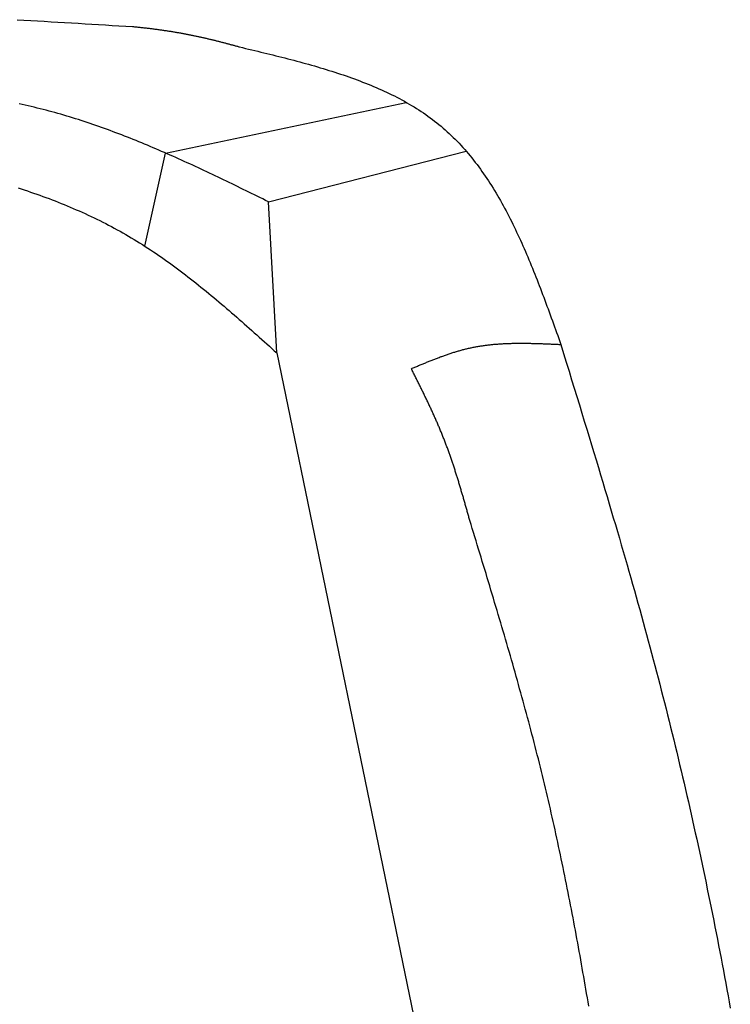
# Model space of a CAD drawing. Extents: x 1073 to 6773, y 6141 to 11616.
# Tile 40 of 50: x 5037 to 5353, y 9317 to 9755. Entities that reach past the tile are written whole.
import ezdxf

# ---------------------------------------------------------------- set-up
doc = ezdxf.new("R2010")
doc.units = 0
doc.layers.add('CAR', color=10, linetype='CONTINUOUS')

msp = doc.modelspace()

# ---------------------------------------------------------------- linework, layer by layer
at = {"layer": 'CAR'}
for p, q in [((5102.09, 9695.54), (5209.12, 9718.05)), ((5092.86, 9654.17), (5102.09, 9695.54)), ((5147.79, 9673.91), (5235.78, 9696.32)), ((5151.55, 9606.69), (5147.79, 9673.91)), ((5151.55, 9606.69), (5245.65, 9150.85))]:
    msp.add_line(p, q, dxfattribs=at)
for points in [[(5036.12, 9754.81, 0), (5039.13, 9754.63, 0), (5042.15, 9754.45, 0), (5045.17, 9754.27, 0), (5048.18, 9754.09, 0), (5051.2, 9753.92, 0), (5054.22, 9753.74, 0), (5057.23, 9753.56, 0), (5060.25, 9753.38, 0), (5063.27, 9753.2, 0), (5066.28, 9753.02, 0), (5069.3, 9752.84, 0), (5072.32, 9752.66, 0), (5075.33, 9752.48, 0), (5078.35, 9752.3, 0), (5081.37, 9752.12, 0), (5084.38, 9751.95, 0), (5087.4, 9751.77, 0)], [(5087.4, 9751.77, 0), (5087.87, 9751.72, 0), (5088.35, 9751.68, 0), (5088.82, 9751.63, 0), (5089.29, 9751.58, 0), (5089.75, 9751.54, 0), (5090.22, 9751.49, 0), (5090.68, 9751.44, 0), (5091.14, 9751.39, 0), (5091.59, 9751.34, 0), (5092.05, 9751.3, 0), (5092.5, 9751.25, 0), (5092.95, 9751.19, 0), (5093.4, 9751.14, 0), (5093.85, 9751.09, 0), (5094.29, 9751.04, 0), (5094.73, 9750.99, 0), (5095.17, 9750.93, 0), (5095.61, 9750.88, 0), (5096.05, 9750.83, 0), (5096.48, 9750.77, 0), (5096.91, 9750.72, 0), (5097.34, 9750.66, 0), (5097.77, 9750.6, 0), (5098.2, 9750.55, 0), (5098.62, 9750.49, 0), (5099.05, 9750.43, 0), (5099.47, 9750.37, 0), (5099.88, 9750.31, 0), (5100.3, 9750.26, 0), (5100.72, 9750.2, 0), (5101.13, 9750.14, 0), (5101.54, 9750.07, 0), (5101.95, 9750.01, 0), (5102.36, 9749.95, 0), (5102.77, 9749.89, 0), (5103.17, 9749.83, 0), (5103.57, 9749.77, 0), (5103.97, 9749.7, 0), (5104.37, 9749.64, 0), (5104.77, 9749.57, 0), (5105.17, 9749.51, 0), (5105.56, 9749.44, 0), (5105.95, 9749.38, 0), (5106.34, 9749.31, 0), (5106.73, 9749.25, 0), (5107.12, 9749.18, 0), (5107.51, 9749.11, 0), (5107.89, 9749.05, 0), (5108.28, 9748.98, 0), (5108.66, 9748.91, 0), (5109.04, 9748.84, 0), (5109.42, 9748.77, 0), (5109.8, 9748.7, 0), (5110.17, 9748.63, 0), (5110.55, 9748.56, 0), (5110.92, 9748.49, 0), (5111.29, 9748.42, 0), (5111.66, 9748.35, 0), (5112.03, 9748.28, 0), (5112.4, 9748.2, 0), (5112.77, 9748.13, 0), (5113.13, 9748.06, 0), (5113.5, 9747.98, 0), (5113.86, 9747.91, 0), (5114.22, 9747.84, 0), (5114.58, 9747.76, 0), (5114.94, 9747.69, 0), (5115.3, 9747.61, 0), (5115.66, 9747.54, 0), (5116.02, 9747.46, 0), (5116.37, 9747.39, 0), (5116.72, 9747.31, 0), (5117.08, 9747.23, 0), (5117.43, 9747.16, 0), (5117.78, 9747.08, 0), (5118.13, 9747, 0), (5118.48, 9746.92, 0), (5118.82, 9746.84, 0), (5119.17, 9746.77, 0), (5119.52, 9746.69, 0), (5119.86, 9746.61, 0), (5120.2, 9746.53, 0), (5120.55, 9746.45, 0), (5120.89, 9746.37, 0), (5121.23, 9746.29, 0), (5121.57, 9746.21, 0), (5121.91, 9746.13, 0), (5122.25, 9746.05, 0), (5122.59, 9745.96, 0), (5122.92, 9745.88, 0), (5123.26, 9745.8, 0), (5123.59, 9745.72, 0), (5123.93, 9745.64, 0), (5124.26, 9745.55, 0), (5124.6, 9745.47, 0), (5124.93, 9745.39, 0), (5125.26, 9745.3, 0), (5125.59, 9745.22, 0), (5125.92, 9745.14, 0), (5126.25, 9745.05, 0), (5126.58, 9744.97, 0), (5126.91, 9744.88, 0), (5127.24, 9744.8, 0), (5127.56, 9744.71, 0), (5127.89, 9744.63, 0), (5128.22, 9744.54, 0), (5128.54, 9744.46, 0), (5128.87, 9744.37, 0), (5129.19, 9744.29, 0), (5129.52, 9744.2, 0), (5129.84, 9744.11, 0), (5130.17, 9744.03, 0), (5130.49, 9743.94, 0), (5130.81, 9743.85, 0), (5131.14, 9743.77, 0), (5131.46, 9743.68, 0), (5131.78, 9743.59, 0), (5132.1, 9743.5, 0), (5132.42, 9743.42, 0), (5132.74, 9743.33, 0), (5133.06, 9743.24, 0), (5133.38, 9743.15, 0), (5133.71, 9743.06, 0), (5134.03, 9742.97, 0), (5134.35, 9742.89, 0), (5134.66, 9742.8, 0), (5134.98, 9742.71, 0)], [(5134.98, 9742.71, 0), (5136.33, 9742.39, 0), (5137.68, 9742.07, 0), (5139.02, 9741.74, 0), (5140.37, 9741.42, 0), (5141.72, 9741.1, 0), (5143.06, 9740.77, 0), (5144.4, 9740.45, 0), (5145.75, 9740.12, 0), (5147.09, 9739.8, 0), (5148.43, 9739.47, 0), (5149.77, 9739.14, 0), (5151.1, 9738.8, 0), (5152.44, 9738.47, 0), (5153.77, 9738.13, 0), (5155.1, 9737.79, 0), (5156.43, 9737.45, 0), (5157.76, 9737.11, 0), (5159.08, 9736.76, 0), (5160.4, 9736.41, 0), (5161.72, 9736.06, 0), (5163.04, 9735.7, 0), (5164.35, 9735.34, 0), (5165.66, 9734.97, 0), (5166.96, 9734.61, 0), (5168.27, 9734.23, 0), (5169.56, 9733.86, 0), (5170.86, 9733.48, 0), (5172.15, 9733.09, 0), (5173.43, 9732.7, 0), (5174.72, 9732.3, 0), (5175.99, 9731.9, 0), (5177.27, 9731.5, 0), (5178.53, 9731.09, 0), (5179.8, 9730.67, 0), (5181.05, 9730.25, 0), (5182.31, 9729.82, 0), (5183.55, 9729.39, 0), (5184.8, 9728.94, 0), (5186.03, 9728.5, 0), (5187.26, 9728.04, 0), (5188.49, 9727.58, 0), (5189.7, 9727.11, 0), (5190.92, 9726.64, 0), (5192.12, 9726.16, 0), (5193.32, 9725.67, 0), (5194.51, 9725.17, 0), (5195.7, 9724.67, 0), (5196.88, 9724.15, 0), (5198.05, 9723.63, 0), (5199.21, 9723.1, 0), (5200.37, 9722.56, 0), (5201.52, 9722.02, 0), (5202.66, 9721.46, 0), (5203.79, 9720.9, 0), (5204.91, 9720.32, 0), (5206.03, 9719.74, 0), (5207.14, 9719.15, 0), (5208.24, 9718.54, 0), (5209.33, 9717.93, 0), (5210.41, 9717.31, 0), (5211.49, 9716.68, 0), (5212.55, 9716.03, 0), (5213.61, 9715.38, 0), (5214.65, 9714.72, 0), (5215.69, 9714.04, 0), (5216.71, 9713.36, 0), (5217.73, 9712.66, 0), (5218.74, 9711.95, 0), (5219.73, 9711.23, 0), (5220.72, 9710.5, 0), (5221.69, 9709.75, 0), (5222.66, 9709, 0), (5223.61, 9708.23, 0), (5224.56, 9707.45, 0), (5225.49, 9706.66, 0), (5226.41, 9705.85, 0), (5227.32, 9705.03, 0), (5228.22, 9704.2, 0), (5229.11, 9703.36, 0), (5229.99, 9702.51, 0), (5230.86, 9701.64, 0), (5231.72, 9700.77, 0), (5232.57, 9699.88, 0), (5233.41, 9698.98, 0), (5234.24, 9698.07, 0), (5235.06, 9697.15, 0), (5235.87, 9696.22, 0), (5236.67, 9695.28, 0), (5237.46, 9694.32, 0), (5238.24, 9693.36, 0), (5239.02, 9692.39, 0), (5239.78, 9691.4, 0), (5240.54, 9690.41, 0), (5241.29, 9689.41, 0), (5242.03, 9688.4, 0), (5242.76, 9687.37, 0), (5243.48, 9686.34, 0), (5244.2, 9685.3, 0), (5244.9, 9684.25, 0), (5245.6, 9683.2, 0), (5246.3, 9682.13, 0), (5246.98, 9681.05, 0), (5247.66, 9679.97, 0), (5248.33, 9678.88, 0), (5248.99, 9677.78, 0), (5249.65, 9676.67, 0), (5250.3, 9675.56, 0), (5250.94, 9674.43, 0), (5251.57, 9673.3, 0), (5252.2, 9672.16, 0), (5252.83, 9671.02, 0), (5253.44, 9669.87, 0), (5254.05, 9668.71, 0), (5254.66, 9667.54, 0), (5255.26, 9666.37, 0), (5255.85, 9665.19, 0), (5256.44, 9664, 0), (5257.02, 9662.81, 0), (5257.6, 9661.62, 0), (5258.17, 9660.41, 0), (5258.74, 9659.2, 0), (5259.3, 9657.99, 0), (5259.85, 9656.77, 0), (5260.41, 9655.54, 0), (5260.96, 9654.31, 0), (5261.5, 9653.08, 0), (5262.04, 9651.84, 0), (5262.57, 9650.59, 0), (5263.1, 9649.34, 0), (5263.63, 9648.09, 0), (5264.15, 9646.83, 0), (5264.67, 9645.56, 0), (5265.19, 9644.3, 0), (5265.7, 9643.03, 0), (5266.21, 9641.75, 0), (5266.72, 9640.48, 0), (5267.22, 9639.19, 0), (5267.72, 9637.91, 0), (5268.22, 9636.62, 0), (5268.72, 9635.33, 0), (5269.21, 9634.04, 0), (5269.7, 9632.74, 0), (5270.19, 9631.45, 0), (5270.68, 9630.15, 0), (5271.16, 9628.84, 0), (5271.64, 9627.54, 0), (5272.13, 9626.23, 0), (5272.61, 9624.92, 0), (5273.08, 9623.61, 0), (5273.56, 9622.3, 0), (5274.04, 9620.99, 0), (5274.51, 9619.67, 0), (5274.98, 9618.36, 0), (5275.46, 9617.04, 0), (5275.93, 9615.73, 0), (5276.4, 9614.41, 0), (5276.87, 9613.09, 0), (5277.34, 9611.77, 0), (5277.81, 9610.45, 0)], [(5147.79, 9673.91, 0), (5146.55, 9674.52, 0), (5145.31, 9675.13, 0), (5144.06, 9675.74, 0), (5142.82, 9676.35, 0), (5141.58, 9676.96, 0), (5140.34, 9677.57, 0), (5139.09, 9678.18, 0), (5137.85, 9678.78, 0), (5136.6, 9679.39, 0), (5135.36, 9680, 0), (5134.12, 9680.6, 0), (5132.87, 9681.21, 0), (5131.63, 9681.81, 0), (5130.38, 9682.41, 0), (5129.14, 9683.02, 0), (5127.89, 9683.62, 0), (5126.64, 9684.21, 0), (5125.4, 9684.81, 0), (5124.15, 9685.41, 0), (5122.9, 9686, 0), (5121.66, 9686.59, 0), (5120.41, 9687.18, 0), (5119.16, 9687.77, 0), (5117.91, 9688.36, 0), (5116.66, 9688.94, 0), (5115.41, 9689.52, 0), (5114.16, 9690.1, 0), (5112.91, 9690.68, 0), (5111.65, 9691.26, 0), (5110.4, 9691.83, 0), (5109.15, 9692.4, 0), (5107.89, 9692.96, 0), (5106.63, 9693.53, 0), (5105.38, 9694.09, 0), (5104.12, 9694.65, 0), (5102.86, 9695.2, 0), (5101.6, 9695.75, 0), (5100.35, 9696.3, 0), (5099.08, 9696.85, 0), (5097.82, 9697.39, 0), (5096.56, 9697.93, 0), (5095.3, 9698.46, 0), (5094.03, 9698.99, 0), (5092.77, 9699.52, 0), (5091.5, 9700.04, 0), (5090.23, 9700.56, 0), (5088.96, 9701.08, 0), (5087.69, 9701.59, 0), (5086.42, 9702.1, 0), (5085.15, 9702.6, 0), (5083.88, 9703.1, 0), (5082.6, 9703.59, 0), (5081.33, 9704.08, 0), (5080.05, 9704.57, 0), (5078.77, 9705.04, 0), (5077.49, 9705.52, 0), (5076.21, 9705.99, 0), (5074.93, 9706.45, 0), (5073.65, 9706.91, 0), (5072.36, 9707.37, 0), (5071.07, 9707.82, 0), (5069.79, 9708.26, 0), (5068.5, 9708.7, 0), (5067.21, 9709.13, 0), (5065.91, 9709.56, 0), (5064.62, 9709.98, 0), (5063.32, 9710.4, 0), (5062.03, 9710.81, 0), (5060.73, 9711.21, 0), (5059.43, 9711.61, 0), (5058.13, 9712, 0), (5056.82, 9712.39, 0), (5055.52, 9712.76, 0), (5054.21, 9713.14, 0), (5052.9, 9713.5, 0), (5051.59, 9713.86, 0), (5050.28, 9714.22, 0), (5048.96, 9714.56, 0), (5047.65, 9714.9, 0), (5046.33, 9715.24, 0), (5045.01, 9715.56, 0), (5043.69, 9715.89, 0), (5042.37, 9716.2, 0), (5041.04, 9716.51, 0), (5039.72, 9716.82, 0), (5038.39, 9717.11, 0), (5037.06, 9717.41, 0)], [(5036.5, 9680.05, 0), (5037.89, 9679.6, 0), (5039.29, 9679.14, 0), (5040.67, 9678.68, 0), (5042.06, 9678.21, 0), (5043.44, 9677.74, 0), (5044.82, 9677.26, 0), (5046.19, 9676.77, 0), (5047.56, 9676.28, 0), (5048.93, 9675.77, 0), (5050.29, 9675.27, 0), (5051.65, 9674.75, 0), (5053.01, 9674.23, 0), (5054.36, 9673.7, 0), (5055.71, 9673.16, 0), (5057.06, 9672.62, 0), (5058.4, 9672.07, 0), (5059.74, 9671.51, 0), (5061.07, 9670.94, 0), (5062.4, 9670.37, 0), (5063.73, 9669.79, 0), (5065.05, 9669.2, 0), (5066.37, 9668.6, 0), (5067.68, 9668, 0), (5068.99, 9667.38, 0), (5070.3, 9666.76, 0), (5071.6, 9666.13, 0), (5072.9, 9665.49, 0), (5074.19, 9664.85, 0), (5075.48, 9664.19, 0), (5076.76, 9663.52, 0), (5078.04, 9662.85, 0), (5079.31, 9662.17, 0), (5080.58, 9661.48, 0), (5081.85, 9660.78, 0), (5083.11, 9660.07, 0), (5084.36, 9659.35, 0), (5085.62, 9658.62, 0), (5086.86, 9657.88, 0), (5088.1, 9657.14, 0), (5089.34, 9656.38, 0), (5090.57, 9655.62, 0), (5091.8, 9654.84, 0), (5093.02, 9654.06, 0), (5094.24, 9653.27, 0), (5095.46, 9652.47, 0), (5096.67, 9651.67, 0), (5097.87, 9650.85, 0), (5099.08, 9650.03, 0), (5100.27, 9649.2, 0), (5101.47, 9648.36, 0), (5102.66, 9647.52, 0), (5103.85, 9646.67, 0), (5105.03, 9645.81, 0), (5106.21, 9644.94, 0), (5107.39, 9644.07, 0), (5108.56, 9643.19, 0), (5109.73, 9642.31, 0), (5110.9, 9641.42, 0), (5112.06, 9640.52, 0), (5113.23, 9639.62, 0), (5114.38, 9638.71, 0), (5115.54, 9637.8, 0), (5116.69, 9636.88, 0), (5117.84, 9635.96, 0), (5118.99, 9635.03, 0), (5120.14, 9634.09, 0), (5121.28, 9633.16, 0), (5122.42, 9632.21, 0), (5123.56, 9631.27, 0), (5124.69, 9630.32, 0), (5125.83, 9629.36, 0), (5126.96, 9628.4, 0), (5128.09, 9627.44, 0), (5129.22, 9626.47, 0), (5130.35, 9625.5, 0), (5131.47, 9624.53, 0), (5132.6, 9623.56, 0), (5133.72, 9622.58, 0), (5134.84, 9621.6, 0), (5135.96, 9620.62, 0), (5137.08, 9619.63, 0), (5138.2, 9618.64, 0), (5139.31, 9617.65, 0), (5140.43, 9616.66, 0), (5141.54, 9615.67, 0), (5142.66, 9614.68, 0), (5143.77, 9613.68, 0), (5144.88, 9612.68, 0), (5146, 9611.69, 0), (5147.11, 9610.69, 0), (5148.22, 9609.69, 0), (5149.33, 9608.69, 0), (5150.44, 9607.69, 0), (5151.55, 9606.69, 0)], [(5211.36, 9599.7, 0), (5211.75, 9599.87, 0), (5212.15, 9600.04, 0), (5212.55, 9600.21, 0), (5212.95, 9600.38, 0), (5213.35, 9600.54, 0), (5213.75, 9600.71, 0), (5214.15, 9600.88, 0), (5214.54, 9601.05, 0), (5214.94, 9601.21, 0), (5215.34, 9601.38, 0), (5215.74, 9601.55, 0), (5216.14, 9601.71, 0), (5216.54, 9601.88, 0), (5216.94, 9602.04, 0), (5217.34, 9602.21, 0), (5217.74, 9602.37, 0), (5218.14, 9602.54, 0), (5218.54, 9602.7, 0), (5218.94, 9602.86, 0), (5219.34, 9603.02, 0), (5219.74, 9603.18, 0), (5220.14, 9603.34, 0), (5220.54, 9603.5, 0), (5220.94, 9603.66, 0), (5221.34, 9603.82, 0), (5221.74, 9603.97, 0), (5222.14, 9604.13, 0), (5222.54, 9604.28, 0), (5222.94, 9604.44, 0), (5223.34, 9604.59, 0), (5223.75, 9604.74, 0), (5224.15, 9604.89, 0), (5224.55, 9605.04, 0), (5224.95, 9605.18, 0), (5225.36, 9605.33, 0), (5225.76, 9605.48, 0), (5226.16, 9605.62, 0), (5226.57, 9605.76, 0), (5226.97, 9605.9, 0), (5227.37, 9606.04, 0), (5227.78, 9606.18, 0), (5228.18, 9606.32, 0), (5228.59, 9606.45, 0), (5228.99, 9606.58, 0), (5229.4, 9606.72, 0), (5229.81, 9606.85, 0), (5230.21, 9606.97, 0), (5230.62, 9607.1, 0), (5231.03, 9607.22, 0), (5231.43, 9607.35, 0), (5231.84, 9607.47, 0), (5232.25, 9607.59, 0), (5232.66, 9607.7, 0), (5233.07, 9607.82, 0), (5233.47, 9607.93, 0), (5233.88, 9608.04, 0), (5234.29, 9608.15, 0), (5234.71, 9608.26, 0), (5235.12, 9608.36, 0), (5235.53, 9608.47, 0), (5235.94, 9608.57, 0), (5236.35, 9608.66, 0), (5236.76, 9608.76, 0), (5237.18, 9608.85, 0), (5237.59, 9608.94, 0), (5238, 9609.03, 0), (5238.42, 9609.12, 0), (5238.83, 9609.2, 0), (5239.25, 9609.28, 0), (5239.66, 9609.36, 0), (5240.08, 9609.44, 0), (5240.5, 9609.51, 0), (5240.91, 9609.59, 0), (5241.33, 9609.66, 0), (5241.75, 9609.73, 0), (5242.17, 9609.79, 0), (5242.59, 9609.86, 0), (5243.01, 9609.92, 0), (5243.42, 9609.98, 0), (5243.84, 9610.04, 0), (5244.26, 9610.09, 0), (5244.69, 9610.15, 0), (5245.11, 9610.2, 0), (5245.53, 9610.25, 0), (5245.95, 9610.3, 0), (5246.37, 9610.35, 0), (5246.79, 9610.39, 0), (5247.22, 9610.43, 0), (5247.64, 9610.48, 0), (5248.06, 9610.52, 0), (5248.49, 9610.55, 0), (5248.91, 9610.59, 0), (5249.33, 9610.62, 0), (5249.76, 9610.66, 0), (5250.18, 9610.69, 0), (5250.61, 9610.72, 0), (5251.04, 9610.75, 0), (5251.46, 9610.77, 0), (5251.89, 9610.8, 0), (5252.31, 9610.82, 0), (5252.74, 9610.84, 0), (5253.17, 9610.86, 0), (5253.59, 9610.88, 0), (5254.02, 9610.9, 0), (5254.45, 9610.92, 0), (5254.88, 9610.93, 0), (5255.31, 9610.95, 0), (5255.74, 9610.96, 0), (5256.16, 9610.97, 0), (5256.59, 9610.98, 0), (5257.02, 9610.99, 0), (5257.45, 9611, 0), (5257.88, 9611, 0), (5258.31, 9611.01, 0), (5258.74, 9611.01, 0), (5259.17, 9611.01, 0), (5259.6, 9611.02, 0), (5260.03, 9611.02, 0), (5260.47, 9611.02, 0), (5260.9, 9611.02, 0), (5261.33, 9611.01, 0), (5261.76, 9611.01, 0), (5262.19, 9611.01, 0), (5262.62, 9611, 0), (5263.06, 9611, 0), (5263.49, 9610.99, 0), (5263.92, 9610.98, 0), (5264.35, 9610.97, 0), (5264.79, 9610.96, 0), (5265.22, 9610.95, 0), (5265.65, 9610.94, 0), (5266.08, 9610.93, 0), (5266.52, 9610.92, 0), (5266.95, 9610.91, 0), (5267.39, 9610.89, 0), (5267.82, 9610.88, 0), (5268.25, 9610.87, 0), (5268.69, 9610.85, 0), (5269.12, 9610.84, 0), (5269.55, 9610.82, 0), (5269.99, 9610.8, 0), (5270.42, 9610.79, 0), (5270.86, 9610.77, 0), (5271.29, 9610.75, 0), (5271.73, 9610.73, 0), (5272.16, 9610.71, 0), (5272.6, 9610.7, 0), (5273.03, 9610.68, 0), (5273.46, 9610.66, 0), (5273.9, 9610.64, 0), (5274.33, 9610.62, 0), (5274.77, 9610.6, 0), (5275.2, 9610.58, 0), (5275.64, 9610.56, 0), (5276.07, 9610.54, 0), (5276.51, 9610.52, 0), (5276.94, 9610.5, 0), (5277.38, 9610.48, 0), (5277.81, 9610.45, 0)], [(5277.81, 9610.45, 0), (5279.04, 9606.46, 0), (5280.25, 9602.53, 0), (5281.44, 9598.64, 0), (5282.62, 9594.81, 0), (5283.77, 9591.03, 0), (5284.91, 9587.3, 0), (5286.04, 9583.62, 0), (5287.14, 9579.99, 0), (5288.24, 9576.41, 0), (5289.31, 9572.87, 0), (5290.38, 9569.37, 0), (5291.42, 9565.92, 0), (5292.45, 9562.5, 0), (5293.47, 9559.13, 0), (5294.48, 9555.8, 0), (5295.47, 9552.5, 0), (5296.44, 9549.24, 0), (5297.41, 9546.02, 0), (5298.36, 9542.83, 0), (5299.3, 9539.68, 0), (5300.23, 9536.55, 0), (5301.14, 9533.46, 0), (5302.04, 9530.39, 0), (5302.94, 9527.35, 0), (5303.82, 9524.34, 0), (5304.69, 9521.35, 0), (5305.55, 9518.39, 0), (5306.4, 9515.45, 0), (5307.24, 9512.53, 0), (5308.07, 9509.64, 0), (5308.89, 9506.76, 0), (5309.7, 9503.9, 0), (5310.51, 9501.05, 0), (5311.3, 9498.22, 0), (5312.09, 9495.41, 0), (5312.87, 9492.61, 0), (5313.65, 9489.82, 0), (5314.41, 9487.04, 0), (5315.17, 9484.27, 0), (5315.93, 9481.5, 0), (5316.67, 9478.75, 0), (5317.41, 9476, 0), (5318.15, 9473.25, 0), (5318.88, 9470.51, 0), (5319.61, 9467.76, 0), (5320.33, 9465.02, 0), (5321.04, 9462.28, 0), (5321.76, 9459.53, 0), (5322.46, 9456.79, 0), (5323.17, 9454.04, 0), (5323.87, 9451.3, 0), (5324.56, 9448.55, 0), (5325.25, 9445.8, 0), (5325.94, 9443.05, 0), (5326.62, 9440.29, 0), (5327.3, 9437.54, 0), (5327.98, 9434.79, 0), (5328.65, 9432.03, 0), (5329.31, 9429.27, 0), (5329.97, 9426.52, 0), (5330.63, 9423.76, 0), (5331.29, 9421, 0), (5331.94, 9418.24, 0), (5332.58, 9415.48, 0), (5333.22, 9412.71, 0), (5333.86, 9409.95, 0), (5334.49, 9407.19, 0), (5335.12, 9404.42, 0), (5335.75, 9401.65, 0), (5336.37, 9398.89, 0), (5336.98, 9396.12, 0), (5337.6, 9393.35, 0), (5338.21, 9390.58, 0), (5338.81, 9387.8, 0), (5339.41, 9385.03, 0), (5340.01, 9382.26, 0), (5340.6, 9379.48, 0), (5341.19, 9376.71, 0), (5341.77, 9373.93, 0), (5342.35, 9371.15, 0), (5342.93, 9368.38, 0), (5343.5, 9365.6, 0), (5344.07, 9362.82, 0), (5344.64, 9360.04, 0), (5345.2, 9357.25, 0), (5345.76, 9354.47, 0), (5346.31, 9351.69, 0), (5346.86, 9348.9, 0), (5347.4, 9346.12, 0), (5347.94, 9343.33, 0), (5348.48, 9340.54, 0), (5349.02, 9337.76, 0), (5349.55, 9334.97, 0), (5350.07, 9332.18, 0), (5350.59, 9329.39, 0), (5351.11, 9326.6, 0), (5351.63, 9323.81, 0), (5352.14, 9321.01, 0), (5352.64, 9318.22, 0), (5353.15, 9315.43, 0)], [(5237.35, 9532.29, 0), (5237.22, 9532.73, 0), (5237.1, 9533.17, 0), (5236.97, 9533.61, 0), (5236.85, 9534.05, 0), (5236.73, 9534.49, 0), (5236.6, 9534.93, 0), (5236.48, 9535.37, 0), (5236.35, 9535.81, 0), (5236.23, 9536.25, 0), (5236.1, 9536.68, 0), (5235.98, 9537.12, 0), (5235.86, 9537.56, 0), (5235.73, 9538, 0), (5235.61, 9538.44, 0), (5235.48, 9538.88, 0), (5235.35, 9539.32, 0), (5235.23, 9539.76, 0), (5235.1, 9540.2, 0), (5234.98, 9540.63, 0), (5234.85, 9541.07, 0), (5234.72, 9541.51, 0), (5234.6, 9541.95, 0), (5234.47, 9542.39, 0), (5234.34, 9542.83, 0), (5234.22, 9543.26, 0), (5234.09, 9543.7, 0), (5233.96, 9544.14, 0), (5233.83, 9544.58, 0), (5233.7, 9545.01, 0), (5233.57, 9545.45, 0), (5233.44, 9545.89, 0), (5233.31, 9546.33, 0), (5233.18, 9546.76, 0), (5233.05, 9547.2, 0), (5232.92, 9547.64, 0), (5232.79, 9548.07, 0), (5232.66, 9548.51, 0), (5232.53, 9548.94, 0), (5232.39, 9549.38, 0), (5232.26, 9549.82, 0), (5232.12, 9550.25, 0), (5231.99, 9550.69, 0), (5231.86, 9551.12, 0), (5231.72, 9551.56, 0), (5231.58, 9551.99, 0), (5231.45, 9552.43, 0), (5231.31, 9552.86, 0), (5231.17, 9553.29, 0), (5231.03, 9553.73, 0), (5230.9, 9554.16, 0), (5230.76, 9554.59, 0), (5230.62, 9555.03, 0), (5230.48, 9555.46, 0), (5230.33, 9555.89, 0), (5230.19, 9556.33, 0), (5230.05, 9556.76, 0), (5229.91, 9557.19, 0), (5229.76, 9557.62, 0), (5229.62, 9558.05, 0), (5229.47, 9558.48, 0), (5229.33, 9558.91, 0), (5229.18, 9559.34, 0), (5229.03, 9559.77, 0), (5228.88, 9560.2, 0), (5228.73, 9560.63, 0), (5228.58, 9561.06, 0), (5228.43, 9561.49, 0), (5228.28, 9561.92, 0), (5228.13, 9562.35, 0), (5227.98, 9562.78, 0), (5227.82, 9563.2, 0), (5227.67, 9563.63, 0), (5227.51, 9564.06, 0), (5227.36, 9564.49, 0), (5227.2, 9564.91, 0), (5227.04, 9565.34, 0), (5226.88, 9565.76, 0), (5226.72, 9566.19, 0), (5226.56, 9566.61, 0), (5226.4, 9567.04, 0), (5226.23, 9567.46, 0), (5226.07, 9567.89, 0), (5225.9, 9568.31, 0), (5225.74, 9568.73, 0), (5225.57, 9569.15, 0), (5225.4, 9569.58, 0), (5225.23, 9570, 0), (5225.06, 9570.42, 0), (5224.89, 9570.84, 0), (5224.72, 9571.26, 0), (5224.55, 9571.68, 0), (5224.37, 9572.1, 0), (5224.2, 9572.52, 0), (5224.02, 9572.94, 0), (5223.85, 9573.36, 0), (5223.67, 9573.78, 0), (5223.49, 9574.2, 0), (5223.31, 9574.61, 0), (5223.13, 9575.03, 0), (5222.95, 9575.45, 0), (5222.77, 9575.87, 0), (5222.59, 9576.28, 0), (5222.41, 9576.7, 0), (5222.22, 9577.11, 0), (5222.04, 9577.53, 0), (5221.85, 9577.95, 0), (5221.67, 9578.36, 0), (5221.48, 9578.78, 0), (5221.29, 9579.19, 0), (5221.1, 9579.61, 0), (5220.92, 9580.02, 0), (5220.73, 9580.43, 0), (5220.54, 9580.85, 0), (5220.35, 9581.26, 0), (5220.15, 9581.67, 0), (5219.96, 9582.09, 0), (5219.77, 9582.5, 0), (5219.58, 9582.91, 0), (5219.38, 9583.32, 0), (5219.19, 9583.74, 0), (5219, 9584.15, 0), (5218.8, 9584.56, 0), (5218.61, 9584.97, 0), (5218.41, 9585.38, 0), (5218.21, 9585.79, 0), (5218.02, 9586.21, 0), (5217.82, 9586.62, 0), (5217.62, 9587.03, 0), (5217.42, 9587.44, 0), (5217.23, 9587.85, 0), (5217.03, 9588.26, 0), (5216.83, 9588.67, 0), (5216.63, 9589.08, 0), (5216.43, 9589.49, 0), (5216.23, 9589.9, 0), (5216.03, 9590.31, 0), (5215.83, 9590.72, 0), (5215.63, 9591.13, 0), (5215.42, 9591.53, 0), (5215.22, 9591.94, 0), (5215.02, 9592.35, 0), (5214.82, 9592.76, 0), (5214.62, 9593.17, 0), (5214.41, 9593.58, 0), (5214.21, 9593.99, 0), (5214.01, 9594.4, 0), (5213.8, 9594.8, 0), (5213.6, 9595.21, 0), (5213.4, 9595.62, 0), (5213.19, 9596.03, 0), (5212.99, 9596.44, 0), (5212.78, 9596.85, 0), (5212.58, 9597.25, 0), (5212.38, 9597.66, 0), (5212.17, 9598.07, 0), (5211.97, 9598.48, 0), (5211.76, 9598.89, 0), (5211.56, 9599.29, 0), (5211.36, 9599.7, 0)], [(5290.23, 9316.34, 0), (5289.91, 9318.22, 0), (5289.6, 9320.09, 0), (5289.28, 9321.97, 0), (5288.96, 9323.85, 0), (5288.63, 9325.72, 0), (5288.31, 9327.6, 0), (5287.98, 9329.47, 0), (5287.66, 9331.35, 0), (5287.33, 9333.22, 0), (5287, 9335.09, 0), (5286.66, 9336.97, 0), (5286.33, 9338.84, 0), (5285.99, 9340.71, 0), (5285.65, 9342.59, 0), (5285.31, 9344.46, 0), (5284.97, 9346.33, 0), (5284.62, 9348.2, 0), (5284.28, 9350.07, 0), (5283.93, 9351.94, 0), (5283.58, 9353.81, 0), (5283.22, 9355.68, 0), (5282.87, 9357.54, 0), (5282.51, 9359.41, 0), (5282.15, 9361.28, 0), (5281.79, 9363.15, 0), (5281.42, 9365.01, 0), (5281.05, 9366.88, 0), (5280.69, 9368.74, 0), (5280.31, 9370.61, 0), (5279.94, 9372.47, 0), (5279.56, 9374.33, 0), (5279.18, 9376.19, 0), (5278.8, 9378.06, 0), (5278.41, 9379.92, 0), (5278.02, 9381.78, 0), (5277.63, 9383.64, 0), (5277.24, 9385.5, 0), (5276.84, 9387.36, 0), (5276.44, 9389.21, 0), (5276.04, 9391.07, 0), (5275.64, 9392.93, 0), (5275.23, 9394.78, 0), (5274.82, 9396.64, 0), (5274.4, 9398.49, 0), (5273.99, 9400.35, 0), (5273.57, 9402.2, 0), (5273.14, 9404.05, 0), (5272.72, 9405.9, 0), (5272.29, 9407.76, 0), (5271.85, 9409.61, 0), (5271.42, 9411.45, 0), (5270.98, 9413.3, 0), (5270.53, 9415.15, 0), (5270.09, 9417, 0), (5269.64, 9418.84, 0), (5269.19, 9420.69, 0), (5268.73, 9422.54, 0), (5268.27, 9424.38, 0), (5267.81, 9426.22, 0), (5267.34, 9428.06, 0), (5266.87, 9429.91, 0), (5266.4, 9431.75, 0), (5265.92, 9433.59, 0), (5265.45, 9435.43, 0), (5264.97, 9437.27, 0), (5264.48, 9439.11, 0), (5264, 9440.94, 0), (5263.51, 9442.78, 0), (5263.01, 9444.62, 0), (5262.52, 9446.45, 0), (5262.02, 9448.29, 0), (5261.52, 9450.12, 0), (5261.02, 9451.96, 0), (5260.52, 9453.79, 0), (5260.01, 9455.62, 0), (5259.5, 9457.46, 0), (5258.99, 9459.29, 0), (5258.48, 9461.12, 0), (5257.96, 9462.95, 0), (5257.44, 9464.78, 0), (5256.93, 9466.61, 0), (5256.4, 9468.44, 0), (5255.88, 9470.27, 0), (5255.36, 9472.1, 0), (5254.83, 9473.93, 0), (5254.3, 9475.76, 0), (5253.77, 9477.58, 0), (5253.24, 9479.41, 0), (5252.7, 9481.24, 0), (5252.17, 9483.06, 0), (5251.63, 9484.89, 0), (5251.09, 9486.72, 0), (5250.55, 9488.54, 0), (5250.01, 9490.37, 0), (5249.47, 9492.19, 0), (5248.93, 9494.02, 0), (5248.39, 9495.84, 0), (5247.84, 9497.66, 0), (5247.29, 9499.49, 0), (5246.75, 9501.31, 0), (5246.2, 9503.14, 0), (5245.65, 9504.96, 0), (5245.1, 9506.78, 0), (5244.55, 9508.6, 0), (5244, 9510.43, 0), (5243.45, 9512.25, 0), (5242.89, 9514.07, 0), (5242.34, 9515.89, 0), (5241.79, 9517.72, 0), (5241.23, 9519.54, 0), (5240.68, 9521.36, 0), (5240.12, 9523.18, 0), (5239.57, 9525.01, 0), (5239.01, 9526.83, 0), (5238.46, 9528.65, 0), (5237.9, 9530.47, 0), (5237.35, 9532.29, 0)]]:
    msp.add_polyline3d(points, dxfattribs=at)

doc.saveas('drawing.dxf')
